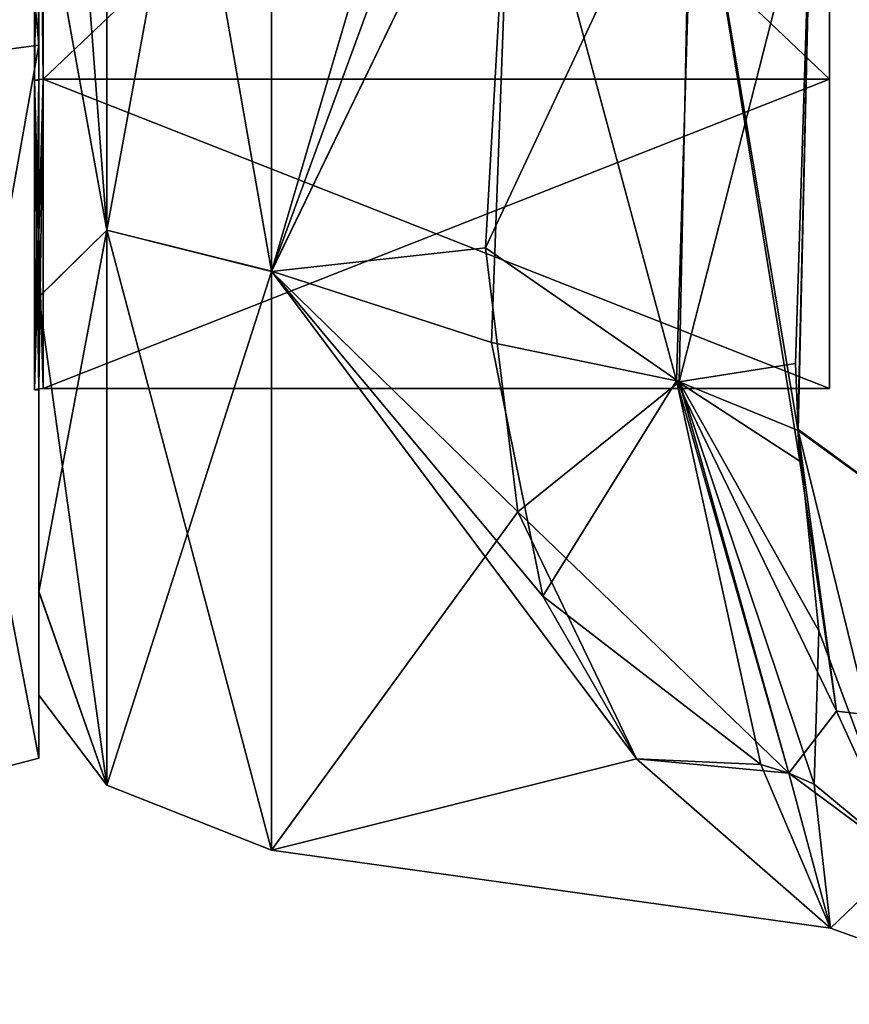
# Model space of a CAD drawing. Extents: x -23 to 1160, y -1799 to -1.
# Tile 6 of 216: x 0 to 12, y -1797 to -1782. Entities that reach past the tile are written whole.
import ezdxf

# ---------------------------------------------------------------- set-up
doc = ezdxf.new("R2010")
doc.units = 0
doc.header["$LTSCALE"] = 72.282644
for name, color, linetype in [('1852', 7, 'CONTINUOUS'), ('1853', 7, 'CONTINUOUS'), ('1856', 7, 'CONTINUOUS'), ('1858', 7, 'CONTINUOUS'), ('1862', 7, 'CONTINUOUS'), ('1891', 7, 'CONTINUOUS'), ('1892', 7, 'CONTINUOUS'), ('1893', 7, 'CONTINUOUS'), ('2401', 7, 'CONTINUOUS'), ('2402', 7, 'CONTINUOUS'), ('2403', 7, 'CONTINUOUS'), ('2404', 7, 'CONTINUOUS'), ('2407', 7, 'CONTINUOUS'), ('2408', 7, 'CONTINUOUS'), ('2411', 7, 'CONTINUOUS'), ('2412', 7, 'CONTINUOUS'), ('2583', 7, 'CONTINUOUS'), ('2584', 7, 'CONTINUOUS')]:
    doc.layers.add(name, color=color, linetype=linetype)

msp = doc.modelspace()

# ---------------------------------------------------------------- linework, layer by layer
at = {"layer": '1852', "linetype": 'CONTINUOUS'}
for points in [[(0, -1786.502, -14.487), (0, -1779.854, 18.933), (0, -1779.849, -18.934), (0, -1786.502, -14.487)], [(0, -1786.51, 14.479), (0, -1779.854, 18.933), (0, -1786.502, -14.487), (0, -1786.51, 14.479)], [(0, -1790.933, -7.858), (0, -1786.51, 14.479), (0, -1786.502, -14.487), (0, -1790.933, -7.858)], [(0, -1790.939, 7.844), (0, -1786.51, 14.479), (0, -1790.933, -7.858), (0, -1790.939, 7.844)], [(0, -1792.497, -0.009), (0, -1790.939, 7.844), (0, -1790.933, -7.858), (0, -1792.497, -0.009)]]:
    msp.add_3dface(points, dxfattribs=at)
at = {"layer": '1853', "linetype": 'CONTINUOUS'}
for points in [[(3.5, -1772, -24), (7.13, -1778.62, -23.069), (3.5, -1786.12, -19.407), (3.5, -1772, -24)], [(3.5, -1772, 24), (3.5, -1786.123, 19.404), (7.653, -1772, 24), (3.5, -1772, 24)], [(7.653, -1772, 24), (3.5, -1786.123, 19.404), (7.511, -1775.209, 23.785), (7.653, -1772, 24)], [(3.5, -1786.123, 19.404), (7.13, -1778.62, 23.069), (7.511, -1775.209, 23.785), (3.5, -1786.123, 19.404)], [(6.72, -1785.765, 19.661), (7.13, -1778.62, 23.069), (3.5, -1786.123, 19.404), (6.72, -1785.765, 19.661)], [(7.13, -1778.62, -23.069), (6.81, -1787.193, -18.579), (3.5, -1786.12, -19.407), (7.13, -1778.62, -23.069)], [(7.208, -1789.739, 16.165), (6.72, -1785.765, 19.661), (3.5, -1786.123, 19.404), (7.208, -1789.739, 16.165)], [(7.584, -1791.007, -14.654), (8.993, -1793.453, -10.759), (3.5, -1786.12, -19.407), (7.584, -1791.007, -14.654)], [(3.5, -1786.12, -19.407), (8.993, -1793.453, -10.759), (3.5, -1794.825, -7.417), (3.5, -1786.12, -19.407)], [(6.81, -1787.193, -18.579), (7.584, -1791.007, -14.654), (3.5, -1786.12, -19.407), (6.81, -1787.193, -18.579)], [(3.5, -1794.826, 7.414), (7.208, -1789.739, 16.165), (3.5, -1786.123, 19.404), (3.5, -1794.826, 7.414)], [(8.993, -1793.453, 10.759), (7.208, -1789.739, 16.165), (3.5, -1794.826, 7.414), (8.993, -1793.453, 10.759)], [(11.913, -1796, -0.154), (8.993, -1793.453, 10.759), (3.5, -1794.826, 7.414), (11.913, -1796, -0.154)], [(8.993, -1793.453, -10.759), (11.913, -1796, -0.154), (3.5, -1794.825, -7.417), (8.993, -1793.453, -10.759)], [(3.5, -1794.825, -7.417), (11.913, -1796, -0.154), (3.5, -1794.826, 7.414), (3.5, -1794.825, -7.417)]]:
    msp.add_3dface(points, dxfattribs=at)
at = {"layer": '1856', "linetype": 'CONTINUOUS'}
for points in [[(11.622, -1780, -25.784), (18.232, -1793.459, -26.459), (11.423, -1788.494, -21.602), (11.622, -1780, -25.784)], [(11.622, -1780, -25.784), (18.376, -1780, -32.133), (18.232, -1793.459, -26.459), (11.622, -1780, -25.784)], [(11.423, -1788.494, -21.602), (18.232, -1793.459, -26.459), (12.003, -1792.735, -17.005), (11.423, -1788.494, -21.602)], [(11.45, -1788.978, -21.197), (11.423, -1788.494, -21.602), (12.003, -1792.735, -17.005), (11.45, -1788.978, -21.197)], [(12.003, -1792.735, -17.005), (18.232, -1793.459, -26.459), (13.009, -1794.945, -13), (12.003, -1792.735, -17.005)]]:
    msp.add_3dface(points, dxfattribs=at)
at = {"layer": '1858', "linetype": 'CONTINUOUS'}
for points in [[(11.424, -1788.513, 21.586), (11.622, -1780, 25.784), (11.386, -1787.508, 22.354), (11.424, -1788.513, 21.586)], [(18.24, -1793.462, 26.461), (11.622, -1780, 25.784), (11.424, -1788.513, 21.586), (18.24, -1793.462, 26.461)], [(18.376, -1780, 32.133), (11.622, -1780, 25.784), (18.24, -1793.462, 26.461), (18.376, -1780, 32.133)], [(13.009, -1794.945, 12.999), (18.24, -1793.462, 26.461), (11.424, -1788.513, 21.586), (13.009, -1794.945, 12.999)], [(13.009, -1794.945, 12.999), (11.424, -1788.513, 21.586), (11.736, -1791.525, 18.6), (13.009, -1794.945, 12.999)]]:
    msp.add_3dface(points, dxfattribs=at)
at = {"layer": '1862', "linetype": 'CONTINUOUS'}
for points in [[(0, -1779.849, -18.934), (0, -1772, -20.5), (1.025, -1785.504, -18.587), (0, -1779.849, -18.934)], [(1.025, -1785.504, -18.587), (0, -1772, -20.5), (1.025, -1772, -22.975), (1.025, -1785.504, -18.587)], [(1.025, -1772, 22.975), (0, -1779.854, 18.933), (1.025, -1785.504, 18.587), (1.025, -1772, 22.975)], [(3.5, -1772, -24), (3.5, -1786.12, -19.407), (1.025, -1772, -22.975), (3.5, -1772, -24)], [(3.5, -1786.12, -19.407), (1.025, -1785.504, -18.587), (1.025, -1772, -22.975), (3.5, -1786.12, -19.407)], [(3.5, -1786.123, 19.404), (3.5, -1772, 24), (1.025, -1785.504, 18.587), (3.5, -1786.123, 19.404)], [(3.5, -1772, 24), (1.025, -1772, 22.975), (1.025, -1785.504, 18.587), (3.5, -1772, 24)], [(0, -1786.502, -14.487), (0, -1779.849, -18.934), (1.025, -1785.504, -18.587), (0, -1786.502, -14.487)], [(0, -1779.854, 18.933), (0, -1786.51, 14.479), (1.025, -1785.504, 18.587), (0, -1779.854, 18.933)], [(0, -1786.51, 14.479), (0, -1790.939, 7.844), (1.025, -1785.504, 18.587), (0, -1786.51, 14.479)], [(1.025, -1785.504, 18.587), (0, -1790.939, 7.844), (1.025, -1793.85, 7.1), (1.025, -1785.504, 18.587)], [(1.025, -1793.85, -7.1), (0, -1786.502, -14.487), (1.025, -1785.504, -18.587), (1.025, -1793.85, -7.1)], [(3.5, -1786.12, -19.407), (3.5, -1794.825, -7.417), (1.025, -1785.504, -18.587), (3.5, -1786.12, -19.407)], [(3.5, -1794.825, -7.417), (1.025, -1793.85, -7.1), (1.025, -1785.504, -18.587), (3.5, -1794.825, -7.417)], [(3.5, -1786.123, 19.404), (1.025, -1785.504, 18.587), (1.025, -1793.85, 7.1), (3.5, -1786.123, 19.404)], [(3.5, -1794.826, 7.414), (3.5, -1786.123, 19.404), (1.025, -1793.85, 7.1), (3.5, -1794.826, 7.414)], [(0, -1790.933, -7.858), (0, -1786.502, -14.487), (1.025, -1793.85, -7.1), (0, -1790.933, -7.858)], [(0, -1792.497, -0.009), (0, -1790.933, -7.858), (1.025, -1793.85, -7.1), (0, -1792.497, -0.009)], [(0, -1790.939, 7.844), (0, -1792.497, -0.009), (1.025, -1793.85, 7.1), (0, -1790.939, 7.844)], [(1.025, -1793.85, 7.1), (0, -1792.497, -0.009), (1.025, -1793.85, -7.1), (1.025, -1793.85, 7.1)], [(3.5, -1794.825, -7.417), (3.5, -1794.826, 7.414), (1.025, -1793.85, -7.1), (3.5, -1794.825, -7.417)], [(3.5, -1794.826, 7.414), (1.025, -1793.85, 7.1), (1.025, -1793.85, -7.1), (3.5, -1794.826, 7.414)]]:
    msp.add_3dface(points, dxfattribs=at)
at = {"layer": '1891', "linetype": 'CONTINUOUS'}
for points in [[(7.13, -1778.62, 23.069), (6.72, -1785.765, 19.661), (9.813, -1779.18, 23.769), (7.13, -1778.62, 23.069)], [(9.813, -1779.18, 23.769), (6.72, -1785.765, 19.661), (9.637, -1787.781, 19.221), (9.813, -1779.18, 23.769)], [(11.622, -1780, 25.784), (9.813, -1779.18, 23.769), (9.637, -1787.781, 19.221), (11.622, -1780, 25.784)], [(11.386, -1787.508, 22.354), (11.622, -1780, 25.784), (9.637, -1787.781, 19.221), (11.386, -1787.508, 22.354)], [(6.72, -1785.765, 19.661), (7.208, -1789.739, 16.165), (9.637, -1787.781, 19.221), (6.72, -1785.765, 19.661)], [(11.424, -1788.513, 21.586), (11.386, -1787.508, 22.354), (9.637, -1787.781, 19.221), (11.424, -1788.513, 21.586)], [(7.208, -1789.739, 16.165), (11.287, -1793.669, 11.72), (9.637, -1787.781, 19.221), (7.208, -1789.739, 16.165)], [(11.287, -1793.669, 11.72), (11.665, -1793.832, 11.942), (9.637, -1787.781, 19.221), (11.287, -1793.669, 11.72)], [(11.736, -1791.525, 18.6), (11.424, -1788.513, 21.586), (9.637, -1787.781, 19.221), (11.736, -1791.525, 18.6)], [(11.665, -1793.832, 11.942), (11.736, -1791.525, 18.6), (9.637, -1787.781, 19.221), (11.665, -1793.832, 11.942)], [(7.208, -1789.739, 16.165), (8.993, -1793.453, 10.759), (11.287, -1793.669, 11.72), (7.208, -1789.739, 16.165)], [(13.009, -1794.945, 12.999), (11.736, -1791.525, 18.6), (11.665, -1793.832, 11.942), (13.009, -1794.945, 12.999)]]:
    msp.add_3dface(points, dxfattribs=at)
at = {"layer": '1892', "linetype": 'CONTINUOUS'}
for points in [[(8.993, -1793.453, 10.759), (11.913, -1796, -0.154), (11.287, -1793.669, 11.72), (8.993, -1793.453, 10.759)], [(11.913, -1796, -0.154), (8.993, -1793.453, -10.759), (10.867, -1793.538, -11.498), (11.913, -1796, -0.154)], [(11.913, -1796, -0.154), (10.867, -1793.538, -11.498), (11.287, -1793.669, -11.72), (11.913, -1796, -0.154)], [(13.009, -1794.945, -13), (11.913, -1796, -0.154), (11.287, -1793.669, -11.72), (13.009, -1794.945, -13)], [(11.287, -1793.669, 11.72), (11.913, -1796, -0.154), (11.665, -1793.832, 11.942), (11.287, -1793.669, 11.72)], [(11.913, -1796, -0.154), (13.009, -1794.945, 12.999), (11.665, -1793.832, 11.942), (11.913, -1796, -0.154)], [(11.913, -1796, -0.154), (13.009, -1794.945, -13), (15.097, -1797.144, -0.184), (11.913, -1796, -0.154)], [(11.913, -1796, -0.154), (15.097, -1797.144, -0.184), (13.009, -1794.945, 12.999), (11.913, -1796, -0.154)]]:
    msp.add_3dface(points, dxfattribs=at)
at = {"layer": '1893', "linetype": 'CONTINUOUS'}
for points in [[(6.81, -1787.193, -18.579), (7.13, -1778.62, -23.069), (9.595, -1787.767, -19.195), (6.81, -1787.193, -18.579)], [(7.13, -1778.62, -23.069), (9.856, -1779.174, -23.733), (9.595, -1787.767, -19.195), (7.13, -1778.62, -23.069)], [(9.856, -1779.174, -23.733), (11.45, -1788.978, -21.197), (9.595, -1787.767, -19.195), (9.856, -1779.174, -23.733)], [(11.622, -1780, -25.784), (11.423, -1788.494, -21.602), (9.856, -1779.174, -23.733), (11.622, -1780, -25.784)], [(11.423, -1788.494, -21.602), (11.45, -1788.978, -21.197), (9.856, -1779.174, -23.733), (11.423, -1788.494, -21.602)], [(7.584, -1791.007, -14.654), (6.81, -1787.193, -18.579), (9.595, -1787.767, -19.195), (7.584, -1791.007, -14.654)], [(7.584, -1791.007, -14.654), (9.595, -1787.767, -19.195), (10.867, -1793.538, -11.498), (7.584, -1791.007, -14.654)], [(10.867, -1793.538, -11.498), (9.595, -1787.767, -19.195), (11.287, -1793.669, -11.72), (10.867, -1793.538, -11.498)], [(11.45, -1788.978, -21.197), (12.003, -1792.735, -17.005), (9.595, -1787.767, -19.195), (11.45, -1788.978, -21.197)], [(9.595, -1787.767, -19.195), (12.003, -1792.735, -17.005), (11.287, -1793.669, -11.72), (9.595, -1787.767, -19.195)], [(8.993, -1793.453, -10.759), (7.584, -1791.007, -14.654), (10.867, -1793.538, -11.498), (8.993, -1793.453, -10.759)], [(12.003, -1792.735, -17.005), (13.009, -1794.945, -13), (11.287, -1793.669, -11.72), (12.003, -1792.735, -17.005)]]:
    msp.add_3dface(points, dxfattribs=at)
at = {"layer": '2401', "linetype": 'CONTINUOUS'}
for points in [[(0, -1761.279, -18.571), (0, -1772, -15.902), (0, -1782.721, -18.571), (0, -1761.279, -18.571)], [(0, -1782.721, 18.571), (0, -1772, 15.902), (0, -1761.279, 18.571), (0, -1782.721, 18.571)], [(0, -1772, -15.902), (0, -1783.244, -11.244), (0, -1782.721, -18.571), (0, -1772, -15.902)], [(0, -1783.244, 11.244), (0, -1772, 15.902), (0, -1782.721, 18.571), (0, -1783.244, 11.244)], [(0, -1783.244, -11.244), (0, -1787.902), (0, -1782.721, -18.571), (0, -1783.244, -11.244)], [(0, -1787.902), (0, -1793.444), (0, -1782.721, -18.571), (0, -1787.902)], [(0, -1793.444), (0, -1783.244, 11.244), (0, -1782.721, 18.571), (0, -1793.444)], [(0, -1787.902), (0, -1783.244, 11.244), (0, -1793.444), (0, -1787.902)]]:
    msp.add_3dface(points, dxfattribs=at)
at = {"layer": '2402', "linetype": 'CONTINUOUS'}
for points in [[(11.9, -1756.115), (11.9, -1760.768, 11.232), (11.9, -1787.885), (11.9, -1756.115)], [(11.9, -1756.115), (11.9, -1787.885), (11.9, -1783.232, -11.232), (11.9, -1756.115)], [(11.9, -1756.115), (11.9, -1783.232, -11.232), (11.9, -1760.768, -11.232), (11.9, -1756.115)], [(11.9, -1760.768, 11.232), (11.9, -1772, 15.885), (11.9, -1783.232, 11.232), (11.9, -1760.768, 11.232)], [(11.9, -1760.768, 11.232), (11.9, -1783.232, 11.232), (11.9, -1787.885), (11.9, -1760.768, 11.232)], [(11.9, -1783.232, -11.232), (11.9, -1772, -15.885), (11.9, -1760.768, -11.232), (11.9, -1783.232, -11.232)]]:
    msp.add_3dface(points, dxfattribs=at)
at = {"layer": '2403', "linetype": 'CONTINUOUS'}
for points in [[(11.9, -1783.232, 11.232), (11.9, -1772, 15.885), (0.066, -1783.232, 11.232), (11.9, -1783.232, 11.232)], [(0.066, -1783.232, 11.232), (11.9, -1772, 15.885), (0.066, -1772, 15.885), (0.066, -1783.232, 11.232)], [(11.9, -1787.885), (11.9, -1783.232, 11.232), (0.066, -1787.885), (11.9, -1787.885)], [(0.066, -1787.885), (11.9, -1783.232, 11.232), (0.066, -1783.232, 11.232), (0.066, -1787.885)]]:
    msp.add_3dface(points, dxfattribs=at)
at = {"layer": '2404', "linetype": 'CONTINUOUS'}
for points in [[(11.9, -1772, -15.885), (11.9, -1783.232, -11.232), (0.066, -1772, -15.885), (11.9, -1772, -15.885)], [(0.066, -1772, -15.885), (11.9, -1783.232, -11.232), (0.066, -1783.232, -11.232), (0.066, -1772, -15.885)], [(11.9, -1787.885), (0.066, -1787.885), (0.066, -1783.232, -11.232), (11.9, -1787.885)], [(11.9, -1783.232, -11.232), (11.9, -1787.885), (0.066, -1783.232, -11.232), (11.9, -1783.232, -11.232)]]:
    msp.add_3dface(points, dxfattribs=at)
at = {"layer": '2407', "linetype": 'CONTINUOUS'}
for points in [[(-2.009, -1782.985, 19.026), (0, -1761.279, 18.571), (-2.009, -1761.015, 19.026), (-2.009, -1782.985, 19.026)], [(0, -1782.721, 18.571), (0, -1761.279, 18.571), (-2.009, -1782.985, 19.026), (0, -1782.721, 18.571)], [(0, -1793.444), (0, -1782.721, 18.571), (-2.009, -1793.97, 0), (0, -1793.444)], [(-2.009, -1793.97, 0), (0, -1782.721, 18.571), (-2.009, -1782.985, 19.026), (-2.009, -1793.97, 0)]]:
    msp.add_3dface(points, dxfattribs=at)
at = {"layer": '2408', "linetype": 'CONTINUOUS'}
for points in [[(0, -1761.279, -18.571), (0, -1782.721, -18.571), (-2.009, -1761.015, -19.026), (0, -1761.279, -18.571)], [(-2.009, -1761.015, -19.026), (0, -1782.721, -18.571), (-2.009, -1782.985, -19.026), (-2.009, -1761.015, -19.026)], [(0, -1782.721, -18.571), (0, -1793.444), (-2.009, -1782.985, -19.026), (0, -1782.721, -18.571)], [(0, -1793.444), (-2.009, -1793.97, 0), (-2.009, -1782.985, -19.026), (0, -1793.444)]]:
    msp.add_3dface(points, dxfattribs=at)
at = {"layer": '2411', "linetype": 'CONTINUOUS'}
for points in [[(0.066, -1772, -15.885), (0.066, -1783.232, -11.232), (-0.064, -1772, -15.902), (0.066, -1772, -15.885)], [(-0.064, -1772, -15.902), (0.066, -1783.232, -11.232), (-0.064, -1783.244, -11.244), (-0.064, -1772, -15.902)], [(0.066, -1783.232, -11.232), (0.066, -1787.885), (-0.064, -1783.244, -11.244), (0.066, -1783.232, -11.232)], [(0.066, -1787.885), (0.001, -1787.889), (-0.064, -1783.244, -11.244), (0.066, -1787.885)], [(0.001, -1787.889), (-0.064, -1787.902), (-0.064, -1783.244, -11.244), (0.001, -1787.889)]]:
    msp.add_3dface(points, dxfattribs=at)
at = {"layer": '2412', "linetype": 'CONTINUOUS'}
for points in [[(0.066, -1783.232, 11.232), (0.066, -1772, 15.885), (-0.064, -1783.244, 11.244), (0.066, -1783.232, 11.232)], [(-0.064, -1783.244, 11.244), (0.066, -1772, 15.885), (-0.064, -1772, 15.902), (-0.064, -1783.244, 11.244)], [(0.001, -1787.889), (0.066, -1783.232, 11.232), (-0.064, -1787.902), (0.001, -1787.889)], [(-0.064, -1787.902), (0.066, -1783.232, 11.232), (-0.064, -1783.244, 11.244), (-0.064, -1787.902)], [(0.066, -1787.885), (0.066, -1783.232, 11.232), (0.001, -1787.889), (0.066, -1787.885)]]:
    msp.add_3dface(points, dxfattribs=at)
at = {"layer": '2583', "linetype": 'CONTINUOUS'}
for points in [[(0, -1772, 15.902), (0, -1783.244, 11.244), (-0.064, -1772, 15.902), (0, -1772, 15.902)], [(0, -1783.244, 11.244), (-0.064, -1783.244, 11.244), (-0.064, -1772, 15.902), (0, -1783.244, 11.244)], [(0, -1783.244, 11.244), (0, -1787.902), (-0.064, -1783.244, 11.244), (0, -1783.244, 11.244)], [(0, -1787.902), (-0.064, -1787.902), (-0.064, -1783.244, 11.244), (0, -1787.902)]]:
    msp.add_3dface(points, dxfattribs=at)
at = {"layer": '2584', "linetype": 'CONTINUOUS'}
for points in [[(0, -1783.244, -11.244), (0, -1772, -15.902), (-0.064, -1783.244, -11.244), (0, -1783.244, -11.244)], [(0, -1772, -15.902), (-0.064, -1772, -15.902), (-0.064, -1783.244, -11.244), (0, -1772, -15.902)], [(0, -1787.902), (0, -1783.244, -11.244), (-0.064, -1787.902), (0, -1787.902)], [(-0.064, -1787.902), (0, -1783.244, -11.244), (-0.064, -1783.244, -11.244), (-0.064, -1787.902)]]:
    msp.add_3dface(points, dxfattribs=at)

doc.saveas('drawing.dxf')
